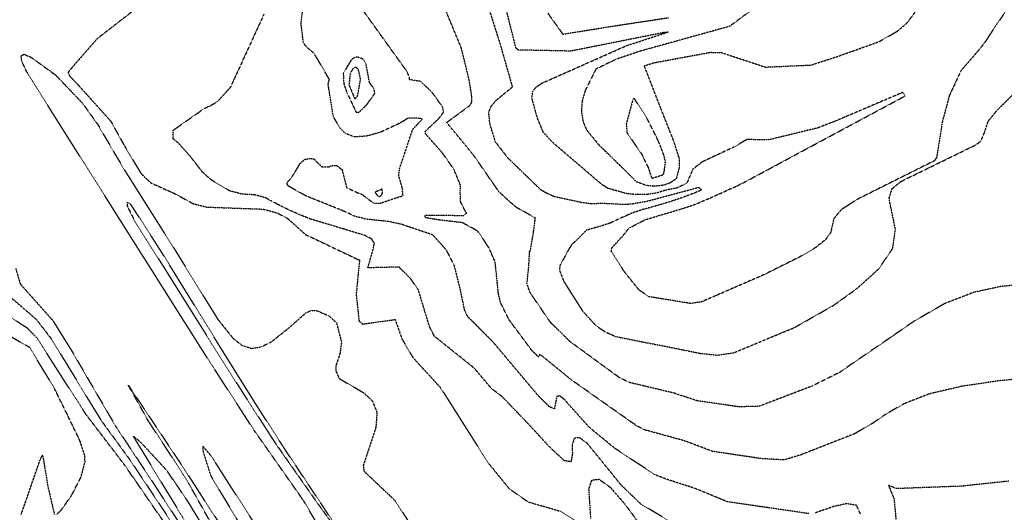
# Model space of a CAD drawing. Header units: feet. Extents: x -2779 to 2255280, y -1593 to 614924.
# Tile 94 of 113: x 2243370 to 2244033, y 596517 to 596849. Entities that reach past the tile are written whole.
import ezdxf
from ezdxf import colors
from ezdxf.entities.mleader import LeaderData, LeaderLine
from ezdxf.math import Vec2, Vec3

# ---------------------------------------------------------------- set-up
doc = ezdxf.new("R2010")
doc.units = ezdxf.units.FT
doc.header["$MEASUREMENT"] = 0
doc.linetypes.add('OhDOT_USTN3', pattern=[0.22, 0.165, -0.055])
for name, color, linetype in [('0_aerial', 7, 'Continuous'), ('DT_X_Contour_Major', 132, 'OhDOT_USTN3'), ('DT_X_Contour_Minor', 136, 'OhDOT_USTN3'), ('SH_TEXT_DR_Junction_Labels_North System', 7, 'Continuous')]:
    doc.layers.add(name, color=color, linetype=linetype)
doc.styles.add('Slanted-Normal', font='font31.shx', dxfattribs={"height": 0.14})
picture_1 = doc.add_image_def('image1.sid', size_in_pixel=(17786, 6468))

# ---------------------------------------------------------------- blocks, each defined once
blk = doc.blocks.new('_Dot')
at = {"color": 0, "linetype": 'ByBlock', "lineweight": -2}
blk.add_line((-0.5, 0), (-1, 0), dxfattribs=at)
at = {"color": 0, "linetype": 'ByBlock', "const_width": 0.5}
blk.add_lwpolyline([(-0.25, 0, 1), (0.25, 0, 1)], format="xyb", close=True, dxfattribs=at)

msp = doc.modelspace()

# ---------------------------------------------------------------- linework, layer by layer
at = {"layer": 'DT_X_Contour_Major'}
msp.add_lwpolyline([(2244085.95, 596611.25), (2244029.01, 596605.86), (2244004.76, 596602.26), (2243982.78, 596597.16), (2243965.81, 596590.57), (2243953.49, 596583.57), (2243944.69, 596577.5), (2243932.19, 596570.22), (2243895.75, 596555.97), (2243884.68, 596552.64), (2243869.03, 596553.55), (2243836.51, 596558.43), (2243817.61, 596565.54), (2243790.87, 596572.88), (2243785.63, 596575.48), (2243741.29, 596606.67), (2243720.22, 596623.82), (2243719.44, 596621.87), (2243714.64, 596626.59), (2243699.39, 596647.11), (2243693.65, 596658.84), (2243692.28, 596664.83), (2243690.1, 596685.95), (2243688.09, 596690.56), (2243686.02, 596695.33), (2243678.27, 596706.81), (2243667.99, 596712.38), (2243663.2, 596712.9), (2243658.57, 596713.46), (2243653.42, 596714.03), (2243648.34, 596714.81), (2243643.04, 596715.78), (2243642.81, 596717.51), (2243647.74, 596717.36), (2243653.19, 596717.36), (2243668.96, 596717.29), (2243670.88, 596718.53), (2243670.39, 596719.39), (2243666.73, 596726.64), (2243666.62, 596733.85), (2243666.72, 596737.64), (2243662.3, 596748.35), (2243654.4, 596759.55), (2243643.2, 596772.19), (2243643.07, 596773.9), (2243651.99, 596782.37), (2243655.29, 596786.57), (2243654.82, 596790.11), (2243647.66, 596800.08), (2243639.92, 596807.5), (2243632.5, 596808.65), (2243632.38, 596810.22), (2243630.59, 596814.32), (2243599.52, 596857.52)], dxfattribs=at)
at = {"layer": 'DT_X_Contour_Minor'}
for points in [[(2243674.72, 596891.85), (2243693.48, 596832.47), (2243701.72, 596803.64), (2243690.66, 596794.62), (2243687.2, 596790.54), (2243685.65, 596786.69), (2243686.28, 596779.45), (2243690.05, 596767.07), (2243698.57, 596756.01), (2243720.49, 596734.88), (2243724.24, 596732.62), (2243729.6, 596730.15), (2243748.33, 596726.06), (2243755.28, 596725.22), (2243762.21, 596725.52), (2243777.15, 596724.75), (2243782.37, 596725.11), (2243786.54, 596725.89), (2243791.8, 596726.69), (2243827.25, 596736.15), (2243829.18, 596734.33), (2243824.32, 596732.33), (2243817.13, 596729.59), (2243809.57, 596727.02), (2243804.16, 596725.37), (2243796.91, 596723.2), (2243790.05, 596721.36), (2243781.89, 596718.72), (2243768.92, 596712.7), (2243767.41, 596712.02), (2243760.8, 596709.89), (2243757.76, 596709.06), (2243751.62, 596707.3), (2243743.23, 596698.97), (2243741.71, 596697.68), (2243740.12, 596695.2), (2243733.82, 596683.54), (2243733.41, 596680.49), (2243736.4, 596672.67), (2243749.22, 596652.59), (2243757.88, 596643.24), (2243763.87, 596639.07), (2243771.29, 596635.76), (2243789.13, 596632.18), (2243807.12, 596628.7), (2243828.03, 596624.43), (2243839.77, 596623.21), (2243851.09, 596624.88), (2243892.02, 596641.91), (2243918.15, 596656.76), (2243934.01, 596668.12), (2243948.48, 596681.26), (2243957.85, 596694.91), (2243959.78, 596707.9), (2243955.46, 596728.61), (2243957.45, 596735.2), (2243963.6, 596740.19), (2244014.09, 596764.84), (2244017.35, 596767.36), (2244019.77, 596773.11), (2244022.26, 596780.61), (2244028.25, 596788.03), (2244053.62, 596813.19)], [(2244033.92, 596854.37), (2244027.95, 596845.87), (2244020.28, 596834.11), (2244016.29, 596829.02), (2244003.8, 596814.52), (2243996.08, 596797.79), (2243993.78, 596789.1), (2243991.46, 596780.78), (2243987.57, 596756.49), (2243986.03, 596754.07), (2243933.64, 596727.89), (2243923.11, 596720.93), (2243918.31, 596715.16), (2243916.13, 596705.74), (2243912.72, 596701), (2243906.28, 596695.83), (2243896.72, 596690.05), (2243871.64, 596677.52), (2243829.02, 596659), (2243821.8, 596657.97), (2243793.69, 596662.53), (2243787.02, 596667.07), (2243777.01, 596679.5), (2243768.35, 596692.95), (2243768.67, 596695.26), (2243774.77, 596702.07), (2243775.4, 596702.61), (2243780.29, 596708.7), (2243791.27, 596714.46), (2243794.02, 596715.22), (2243799.11, 596716.75), (2243816.45, 596721.94), (2243825.42, 596724.95), (2243829.56, 596726.72), (2243834.71, 596728.92), (2243853.14, 596737.18), (2243858.16, 596739.66), (2243893.65, 596758.76), (2243904.82, 596764.76), (2243966.34, 596797.7), (2243964.73, 596800.09), (2243919.24, 596780.71), (2243907.46, 596776.17), (2243874.19, 596768.06), (2243859.89, 596768.35), (2243858.02, 596767.48), (2243850.87, 596763.17), (2243829.94, 596753.52), (2243823.4, 596748.54), (2243819.36, 596739.27), (2243816.35, 596737.5), (2243812.26, 596735.68), (2243804.97, 596734.24), (2243798.65, 596732.3), (2243792.79, 596731.39), (2243783.85, 596731.4), (2243779.01, 596731.85), (2243766.02, 596735.51), (2243761.99, 596738.08), (2243729.13, 596766.16), (2243722.53, 596773.28), (2243718.56, 596782.84), (2243714.86, 596796.29), (2243715.57, 596800.87), (2243718, 596803.95), (2243721.62, 596806.29), (2243778.56, 596831.53), (2243806.71, 596840.73), (2243803.8, 596840.36), (2243741.03, 596827.88), (2243705.76, 596828.63), (2243704.12, 596829.89), (2243693.07, 596873.77)], [(2243813.81, 596756.67), (2243810.6, 596766.93), (2243801.96, 596788.72), (2243790.58, 596817.99), (2243797.09, 596820.05), (2243835.16, 596827.07), (2243842.37, 596826.95), (2243872.24, 596817.11), (2243902.93, 596818.52), (2243921.6, 596824.54), (2243949.1, 596834.42), (2243961.23, 596841.38), (2243967.47, 596846.72), (2243972.3, 596853.05), (2243982.26, 596871.28), (2243985.87, 596875.07), (2243990.39, 596877.09), (2243995.97, 596877.21), (2244010.27, 596873.28), (2244057.41, 596857.32)], [(2244062.71, 596672.62), (2244030.54, 596669.35), (2244012.51, 596665.45), (2243993.09, 596657.97), (2243972.5, 596646.14), (2243922.19, 596611.59), (2243903.58, 596602.33), (2243867.89, 596588.76), (2243854.4, 596588.38), (2243826.44, 596592.41), (2243810.18, 596597.74), (2243780.53, 596604.77), (2243773.53, 596608.24), (2243740.7, 596632.22), (2243727.44, 596645.21), (2243713.68, 596665.16), (2243711.52, 596671.47), (2243712.8, 596683.04), (2243713.3, 596692.78), (2243713.93, 596693.99), (2243716.03, 596706.59), (2243717.2, 596715.57), (2243704.79, 596722.45), (2243700.68, 596725.83), (2243692.61, 596733.29), (2243675.3, 596758.21), (2243657.49, 596779.84), (2243673.29, 596791.44), (2243674.31, 596793.43), (2243674.43, 596796.9), (2243672.55, 596808.82), (2243667.27, 596830.13), (2243651.29, 596868.58)], [(2243901.4, 596516.49), (2243846.57, 596524.45), (2243825.05, 596533.34), (2243805.15, 596539.8), (2243797.72, 596542.72), (2243770.81, 596560.35), (2243753.13, 596574.98), (2243736.49, 596593.62), (2243733.52, 596595.76), (2243731.64, 596595.52), (2243730.02, 596587.04), (2243726.55, 596588.5), (2243719.25, 596595.77), (2243688.17, 596632.63), (2243671.76, 596649.01), (2243669.59, 596653.18), (2243666.59, 596667.72), (2243662.66, 596683.4), (2243657.69, 596693.21), (2243655.11, 596696.41), (2243648.15, 596704.12), (2243639.39, 596707.07), (2243636.36, 596708.04), (2243627, 596711.28), (2243618.82, 596713.09), (2243603.32, 596714.72), (2243595.28, 596716.75), (2243587.99, 596720.23), (2243582.1, 596722.54), (2243576.23, 596724.95), (2243571.36, 596726.87), (2243566.69, 596728.75), (2243561.87, 596730.81), (2243550.83, 596737.02), (2243549.95, 596738.26), (2243550.12, 596739.57), (2243551.62, 596741.21), (2243554.73, 596745.43), (2243558.62, 596752.13), (2243561.68, 596754.88), (2243565.37, 596755.66), (2243568.17, 596755.24), (2243570.31, 596752.85), (2243573.53, 596749.9), (2243577.82, 596749.94), (2243580.84, 596750.93), (2243583.49, 596750.83), (2243586.98, 596747.99), (2243590.05, 596736.06), (2243597.63, 596732.45), (2243600.44, 596731.4), (2243608.42, 596725.42), (2243613.01, 596725.61), (2243621.79, 596728.56), (2243628.06, 596730.55), (2243627.55, 596735.78), (2243625.13, 596743.87), (2243625.68, 596748.67), (2243634.56, 596775.18), (2243640.93, 596781.85), (2243640.02, 596782.56), (2243631.75, 596782.87), (2243626.19, 596779.49), (2243613.53, 596773.54), (2243604.19, 596770.77), (2243595.53, 596770.07), (2243589.23, 596772.44), (2243585.18, 596776.56), (2243581.03, 596784.13), (2243577.59, 596805.59), (2243578.43, 596808.78), (2243568.24, 596826.27), (2243563.63, 596830.09), (2243560.94, 596833.35), (2243559.37, 596846.58), (2243561.77, 596866.75)], [(2243449.6, 596857.58), (2243421.93, 596836.15), (2243407.1, 596819.19), (2243402.45, 596813.67), (2243403.42, 596811.16), (2243410.39, 596803.8), (2243431.2, 596780.67), (2243440.42, 596764.02), (2243451.64, 596745.34), (2243458.21, 596739.15), (2243474.41, 596731.88), (2243486.72, 596725.15), (2243495.71, 596722.88), (2243533.79, 596721.49), (2243535.52, 596721.02), (2243543.48, 596718.87), (2243550.38, 596715.14), (2243562.34, 596704.41), (2243596.88, 596687.98), (2243598.75, 596687.25), (2243596.49, 596664.14), (2243598.4, 596646.22), (2243600.85, 596644.11), (2243622.76, 596647.15), (2243627.41, 596633.88), (2243634.74, 596621.58), (2243653.1, 596601.51), (2243685.55, 596550.52), (2243699.5, 596533.34), (2243712.26, 596524.42), (2243733.85, 596518.21), (2243749.81, 596508.07)], [(2243862.31, 596855.14), (2243848.19, 596844.62), (2243788, 596827.89), (2243771.7, 596822.43), (2243757.97, 596815.73), (2243750.62, 596800.96), (2243748.68, 596793.99), (2243748.23, 596787.1), (2243749.3, 596780.61), (2243751.73, 596774.76), (2243759.9, 596764.87), (2243780.52, 596744.73)], [(2243534.34, 596852.72), (2243511.78, 596803.53), (2243503.76, 596794.64), (2243500.38, 596792.14), (2243493.32, 596788.69)], [(2243725.64, 596853.32), (2243735.69, 596839.29), (2243770.99, 596844.96), (2243806.94, 596850.39)], [(2243576.15, 596499.53), (2243561.03, 596525.25), (2243527.75, 596572.61), (2243496.22, 596621.16), (2243481.32, 596644.78), (2243453.65, 596688.54), (2243410.38, 596756.95), (2243375.31, 596812.51), (2243371.2, 596820.93), (2243370.81, 596824.8), (2243372.75, 596825.77), (2243377.58, 596823.64), (2243393.94, 596811.84), (2243412.07, 596792.87)], [(2243593.07, 596821.79), (2243587.8, 596812.81), (2243588.13, 596805.81), (2243590.44, 596799.46), (2243596.46, 596786.73), (2243598.25, 596786.62), (2243603.66, 596791.79), (2243609.15, 596799.65), (2243608.37, 596802.65), (2243605.46, 596806.74), (2243603.12, 596819.21), (2243601.03, 596822.55), (2243597.15, 596823.96), (2243594.39, 596823.04), (2243593.07, 596821.79)], [(2243592.48, 596812.83), (2243591.6, 596805.22), (2243595.59, 596795.67), (2243597.37, 596797.53), (2243599.46, 596808.94), (2243597.97, 596815.45), (2243596.39, 596817.24), (2243594.33, 596816.13), (2243592.48, 596812.83)], [(2243804.82, 596753.44), (2243803.81, 596757.77), (2243800.03, 596767.48), (2243792.26, 596782.9), (2243783.75, 596796.19), (2243782.79, 596794.99), (2243778.43, 596778.63), (2243778.95, 596772.86), (2243789.1, 596758.01), (2243793.33, 596749.22), (2243795.63, 596742.23), (2243803.51, 596744.75), (2243804.16, 596747.68), (2243804.82, 596753.44)], [(2243412.07, 596792.87), (2243422.58, 596778.16), (2243440.19, 596748.09), (2243473.17, 596696.06), (2243503.45, 596647.06), (2243513.68, 596634.39), (2243519.53, 596629.81), (2243525.87, 596627.72), (2243532.62, 596628.78), (2243539.37, 596632.17), (2243550.93, 596641.31), (2243562.7, 596651.74), (2243566.07, 596653.18), (2243569.79, 596653.23), (2243578.27, 596649.58), (2243583.19, 596645.03), (2243586.62, 596632.07), (2243585.56, 596624.05), (2243582.91, 596616.34), (2243582.7, 596612.89), (2243585.03, 596607.45), (2243601.65, 596597.81), (2243607.36, 596592.39), (2243610.53, 596584.63), (2243609.74, 596574.46), (2243601.25, 596548.8), (2243601.69, 596545.14), (2243622.58, 596525.38), (2243631.59, 596511.43)], [(2243811.55, 596509.1), (2243788.5, 596522.74), (2243775.14, 596535.56), (2243752.09, 596563.91), (2243746.81, 596567.71), (2243743.47, 596567.27), (2243742.07, 596563.16), (2243742.12, 596556.6), (2243741.25, 596551.43), (2243736.65, 596552.15), (2243726.59, 596561.52), (2243713.83, 596575.47), (2243694.75, 596595.34), (2243687.78, 596600.53), (2243676.02, 596614.43), (2243649.15, 596635.96), (2243645.93, 596642.31), (2243638.34, 596667.16), (2243632.98, 596674.91), (2243625.29, 596682.48), (2243604.26, 596681.98), (2243607.56, 596693.13), (2243608.78, 596698.44), (2243607.01, 596701.35), (2243602.29, 596703.79), (2243587.7, 596708.25), (2243565.68, 596714.81), (2243558.23, 596717.84), (2243552.37, 596720.41), (2243546.03, 596723.46), (2243539.07, 596727.12), (2243535.3, 596729.22), (2243527.75, 596731.14), (2243519.78, 596731.57), (2243511.06, 596733.85), (2243498.26, 596741.56), (2243492.6, 596746.84), (2243489.29, 596751.17), (2243485.12, 596756.54), (2243476.89, 596765.83), (2243473.07, 596768.93), (2243473.32, 596774.66), (2243475.97, 596776.53), (2243493.32, 596788.69)], [(2243813.81, 596756.67), (2243814.09, 596755.29), (2243814.01, 596749.15), (2243812.16, 596742.03), (2243807.86, 596739.03), (2243802.93, 596737.47), (2243796.83, 596736.86), (2243791.98, 596737.41), (2243785.33, 596739.88), (2243780.52, 596744.73)], [(2243609.21, 596732.78), (2243609.73, 596732.08), (2243610.98, 596730.55), (2243611.2, 596730.35), (2243611.96, 596730.03), (2243612.09, 596730.01), (2243612.82, 596730.19), (2243613.01, 596730.33), (2243614.07, 596731.95), (2243614.26, 596732.51), (2243613.99, 596734.84), (2243613.49, 596734.85), (2243610.2, 596733.35), (2243609.21, 596732.78)], [(2243446.86, 596714.17), (2243472.22, 596673.83), (2243495.54, 596636.71), (2243515.58, 596604.94), (2243542.14, 596563.72), (2243570.19, 596523.84), (2243598.36, 596484.9), (2243578.83, 596514.25), (2243546.93, 596562.13), (2243527.04, 596593.11), (2243497.08, 596641.25), (2243467.22, 596689.67), (2243444.55, 596724.93), (2243442.32, 596726.19), (2243442.13, 596723.87), (2243446.86, 596714.17)], [(2243367.17, 596681.54), (2243370.22, 596671.07), (2243392.28, 596646.32), (2243404.49, 596626.71), (2243434.14, 596575.82), (2243455.82, 596543.13), (2243477, 596510.63)], [(2243357.2, 596667.78), (2243381.06, 596647.21), (2243391.34, 596633.83), (2243424.37, 596579.69), (2243444.33, 596552.31), (2243474.69, 596506.79)], [(2243472.38, 596502.96), (2243440.84, 596548.74), (2243414.18, 596583.67), (2243381.44, 596634.74), (2243375.21, 596641.13), (2243363.01, 596649.18)], [(2243394.84, 596516.08), (2243397.55, 596518.65), (2243404.72, 596528.65), (2243411.03, 596540.87), (2243413.83, 596551.35), (2243413.58, 596555.82), (2243410.29, 596565.79), (2243393.31, 596600.65), (2243376.6, 596628.28), (2243352.7, 596641.9)], [(2243506.02, 596497.02), (2243483.75, 596536.75), (2243472.53, 596554.38), (2243456.52, 596578.79), (2243443.01, 596602.94), (2243479.79, 596547.84), (2243515.2, 596493.03)], [(2243578.54, 596318.6), (2243583.12, 596315.58), (2243588.16, 596320.77), (2243589.01, 596322.74), (2243587.89, 596327.82), (2243568.62, 596358.59), (2243545.37, 596403.7), (2243520.02, 596451.31), (2243498.34, 596499.6), (2243483.56, 596524.04), (2243468.75, 596545.73), (2243451.43, 596564.45), (2243446.22, 596568.69), (2243479.31, 596514.46), (2243490.2, 596494.14), (2243507.18, 596442.48), (2243518.13, 596417.18), (2243536.22, 596384.1), (2243543.23, 596365.11), (2243560.72, 596333.52), (2243569.06, 596322.46), (2243574.4, 596319.21), (2243578.54, 596318.6)], [(2243531.12, 596504.95), (2243498.53, 596555.72), (2243493.11, 596561.93), (2243493.34, 596558.29), (2243498.56, 596541.85), (2243525.47, 596497.11)], [(2243370.84, 596515.96), (2243383.45, 596552.4), (2243385.26, 596555.96), (2243388.92, 596534.17), (2243393.24, 596515.81)], [(2243754.6, 596513.29), (2243753.29, 596533.12), (2243755.31, 596539.03), (2243760.11, 596539.66), (2243767.69, 596534.2), (2243777.69, 596522.67), (2243802.76, 596488.7)], [(2244036.16, 596538.39), (2244004.45, 596534.96), (2243960.42, 596533.33), (2243955.11, 596535.56), (2243958.82, 596526.59), (2243962.67, 596485.25)], [(2243936.16, 596516.33), (2243933.6, 596522.05), (2243926.84, 596523.2), (2243918.04, 596521.24), (2243905.44, 596516.85)]]:
    msp.add_lwpolyline(points, dxfattribs=at)

# ---------------------------------------------------------------- pictures from other files: only their frames are drawn
at = {"layer": '0_aerial'}
image = msp.add_image(picture_1, insert=(2243173.45, 594670.71), size_in_units=(8711.37, 3167.95), dxfattribs=dict(at, fade=50))
image.dxf.flags = 7

# ---------------------------------------------------------------- next in the draw order: leaders
at = {"layer": 'SH_TEXT_DR_Junction_Labels_North System'}
ml = msp.add_multileader_mtext('Standard', dxfattribs=at)
ml.set_content('110\\PA=2.96 Ac\\PC=0.3\\PTc=44 MIN.', color=256, style='Slanted-Normal')
ml.set_leader_properties()
ml.set_arrow_properties(name='DOT')
ml.build(insert=Vec2(0, 0))
ml.multileader.update_dxf_attribs({"has_text_frame": 1, "dogleg_length": 0.12, "arrow_head_size": 10, "scale": 50})
ctx = ml.context
ctx.base_point, ctx.scale, ctx.char_height, ctx.arrow_head_size, ctx.landing_gap_size, ctx.plane_origin = Vec3(2254655.8, 596678.35, -1057.09), 50, 6, 10, 2.5, Vec3(2254702.55, 596730.17, -1057.09)
ctx.text_align_type = 2
notes = []
notes.append((ctx, [(0, (0, 0, 0), (0, 0), (1, 0), 1, [])]))
ctx.mtext.insert, ctx.mtext.alignment, ctx.mtext.flow_direction = Vec3(2254705.92, 596681.35, -1057.09), 3, 5
ctx.mtext.has_bg_fill, ctx.mtext.bg_color, ctx.mtext.bg_scale_factor, ctx.mtext.bg_transparency, ctx.mtext.use_window_bg_color = 1, -1027028792, 1.5, 0, 1
for ctx, leaders in notes:
    for number, flags, end, landing, length, lines in leaders:
        leader = LeaderData()
        leader.index, (leader.has_last_leader_line, leader.has_dogleg_vector, leader.attachment_direction) = number, flags
        leader.last_leader_point, leader.dogleg_vector, leader.dogleg_length = Vec3(end), Vec3(landing), length
        for number, points, colour, breaks in lines:
            line = LeaderLine()
            line.index, line.vertices, line.color, line.breaks = number, Vec3.list(points), colors.encode_raw_color(colour), breaks
            leader.lines.append(line)
        ctx.leaders.append(leader)

# ---------------------------------------------------------------- next in the draw order: leaders
ml = msp.add_multileader_mtext('Standard', dxfattribs=at)
ml.set_content('112\\PA=1.17 Ac\\PC=0.3\\PTc=39 MIN.', color=256, style='Slanted-Normal')
ml.set_leader_properties()
ml.set_arrow_properties(name='DOT')
ml.build(insert=Vec2(0, 0))
ml.multileader.update_dxf_attribs({"has_text_frame": 1, "dogleg_length": 0.12, "arrow_head_size": 10, "scale": 50})
ctx = ml.context
ctx.base_point, ctx.scale, ctx.char_height, ctx.arrow_head_size, ctx.landing_gap_size, ctx.plane_origin = Vec3(2254523.56, 596784.12, -1057.09), 50, 6, 10, 2.5, Vec3(2254504.31, 596828.68, -1057.09)
ctx.text_align_type = 2
notes = []
notes.append((ctx, [(0, (0, 0, 0), (0, 0), (1, 0), 1, [])]))
ctx.mtext.insert, ctx.mtext.alignment, ctx.mtext.flow_direction = Vec3(2254573.77, 596787.12, -1057.09), 3, 5
ctx.mtext.has_bg_fill, ctx.mtext.bg_color, ctx.mtext.bg_scale_factor, ctx.mtext.bg_transparency, ctx.mtext.use_window_bg_color = 1, -1027028792, 1.5, 0, 1
for ctx, leaders in notes:
    for number, flags, end, landing, length, lines in leaders:
        leader = LeaderData()
        leader.index, (leader.has_last_leader_line, leader.has_dogleg_vector, leader.attachment_direction) = number, flags
        leader.last_leader_point, leader.dogleg_vector, leader.dogleg_length = Vec3(end), Vec3(landing), length
        for number, points, colour, breaks in lines:
            line = LeaderLine()
            line.index, line.vertices, line.color, line.breaks = number, Vec3.list(points), colors.encode_raw_color(colour), breaks
            leader.lines.append(line)
        ctx.leaders.append(leader)

# ---------------------------------------------------------------- next in the draw order: leaders
ml = msp.add_multileader_mtext('Standard', dxfattribs=at)
ml.set_content('115\\PA=1.21 Ac\\PC=0.3\\PTc=41 MIN.', color=256, style='Slanted-Normal')
ml.set_leader_properties()
ml.set_arrow_properties(name='DOT')
ml.build(insert=Vec2(0, 0))
ml.multileader.update_dxf_attribs({"has_text_frame": 1, "dogleg_length": 0.12, "arrow_head_size": 10, "scale": 50})
ctx = ml.context
ctx.base_point, ctx.scale, ctx.char_height, ctx.arrow_head_size, ctx.landing_gap_size, ctx.plane_origin = Vec3(2254339.31, 596816.92, -1057.09), 50, 6, 10, 2.5, Vec3(2254377.33, 596861.48, -1057.09)
ctx.text_align_type = 2
notes = []
notes.append((ctx, [(0, (0, 0, 0), (0, 0), (1, 0), 1, [])]))
ctx.mtext.insert, ctx.mtext.alignment, ctx.mtext.flow_direction = Vec3(2254387, 596819.92, -1057.09), 3, 5
ctx.mtext.has_bg_fill, ctx.mtext.bg_color, ctx.mtext.bg_scale_factor, ctx.mtext.bg_transparency, ctx.mtext.use_window_bg_color = 1, -1027028792, 1.5, 0, 1
for ctx, leaders in notes:
    for number, flags, end, landing, length, lines in leaders:
        leader = LeaderData()
        leader.index, (leader.has_last_leader_line, leader.has_dogleg_vector, leader.attachment_direction) = number, flags
        leader.last_leader_point, leader.dogleg_vector, leader.dogleg_length = Vec3(end), Vec3(landing), length
        for number, points, colour, breaks in lines:
            line = LeaderLine()
            line.index, line.vertices, line.color, line.breaks = number, Vec3.list(points), colors.encode_raw_color(colour), breaks
            leader.lines.append(line)
        ctx.leaders.append(leader)

# ---------------------------------------------------------------- next in the draw order: leaders
ml = msp.add_multileader_mtext('Standard', dxfattribs=at)
ml.set_content('110\\PA=2.96 Ac\\PC=0.3\\PTc=44 MIN.', color=256, style='Slanted-Normal')
ml.set_leader_properties()
ml.set_arrow_properties(name='DOT')
ml.build(insert=Vec2(0, 0))
ml.multileader.update_dxf_attribs({"has_text_frame": 1, "dogleg_length": 0.12, "arrow_head_size": 10, "scale": 50})
ctx = ml.context
ctx.base_point, ctx.scale, ctx.char_height, ctx.arrow_head_size, ctx.landing_gap_size, ctx.plane_origin = Vec3(2246032.45, 596675.81), 50, 6, 10, 2.5, Vec3(2246079.21, 596727.63)
ctx.text_align_type = 2
notes = []
notes.append((ctx, [(0, (0, 0, 0), (0, 0), (1, 0), 1, [])]))
ctx.mtext.insert, ctx.mtext.alignment, ctx.mtext.flow_direction = Vec3(2246082.57, 596678.81), 3, 5
ctx.mtext.has_bg_fill, ctx.mtext.bg_color, ctx.mtext.bg_scale_factor, ctx.mtext.bg_transparency, ctx.mtext.use_window_bg_color = 1, -1027028792, 1.5, 0, 1
for ctx, leaders in notes:
    for number, flags, end, landing, length, lines in leaders:
        leader = LeaderData()
        leader.index, (leader.has_last_leader_line, leader.has_dogleg_vector, leader.attachment_direction) = number, flags
        leader.last_leader_point, leader.dogleg_vector, leader.dogleg_length = Vec3(end), Vec3(landing), length
        for number, points, colour, breaks in lines:
            line = LeaderLine()
            line.index, line.vertices, line.color, line.breaks = number, Vec3.list(points), colors.encode_raw_color(colour), breaks
            leader.lines.append(line)
        ctx.leaders.append(leader)

# ---------------------------------------------------------------- next in the draw order: leaders
ml = msp.add_multileader_mtext('Standard', dxfattribs=at)
ml.set_content('112\\PA=1.17 Ac\\PC=0.3\\PTc=39 MIN.', color=256, style='Slanted-Normal')
ml.set_leader_properties()
ml.set_arrow_properties(name='DOT')
ml.build(insert=Vec2(0, 0))
ml.multileader.update_dxf_attribs({"has_text_frame": 1, "dogleg_length": 0.12, "arrow_head_size": 10, "scale": 50})
ctx = ml.context
ctx.base_point, ctx.scale, ctx.char_height, ctx.arrow_head_size, ctx.landing_gap_size, ctx.plane_origin = Vec3(2245900.21, 596781.58), 50, 6, 10, 2.5, Vec3(2245880.97, 596826.14)
ctx.text_align_type = 2
notes = []
notes.append((ctx, [(0, (0, 0, 0), (0, 0), (1, 0), 1, [])]))
ctx.mtext.insert, ctx.mtext.alignment, ctx.mtext.flow_direction = Vec3(2245950.43, 596784.58), 3, 5
ctx.mtext.has_bg_fill, ctx.mtext.bg_color, ctx.mtext.bg_scale_factor, ctx.mtext.bg_transparency, ctx.mtext.use_window_bg_color = 1, -1027028792, 1.5, 0, 1
for ctx, leaders in notes:
    for number, flags, end, landing, length, lines in leaders:
        leader = LeaderData()
        leader.index, (leader.has_last_leader_line, leader.has_dogleg_vector, leader.attachment_direction) = number, flags
        leader.last_leader_point, leader.dogleg_vector, leader.dogleg_length = Vec3(end), Vec3(landing), length
        for number, points, colour, breaks in lines:
            line = LeaderLine()
            line.index, line.vertices, line.color, line.breaks = number, Vec3.list(points), colors.encode_raw_color(colour), breaks
            leader.lines.append(line)
        ctx.leaders.append(leader)

# ---------------------------------------------------------------- next in the draw order: leaders
ml = msp.add_multileader_mtext('Standard', dxfattribs=at)
ml.set_content('115\\PA=1.21 Ac\\PC=0.3\\PTc=41 MIN.', color=256, style='Slanted-Normal')
ml.set_leader_properties()
ml.set_arrow_properties(name='DOT')
ml.build(insert=Vec2(0, 0))
ml.multileader.update_dxf_attribs({"has_text_frame": 1, "dogleg_length": 0.12, "arrow_head_size": 10, "scale": 50})
ctx = ml.context
ctx.base_point, ctx.scale, ctx.char_height, ctx.arrow_head_size, ctx.landing_gap_size, ctx.plane_origin = Vec3(2245715.97, 596814.38), 50, 6, 10, 2.5, Vec3(2245753.99, 596858.95)
ctx.text_align_type = 2
notes = []
notes.append((ctx, [(0, (0, 0, 0), (0, 0), (1, 0), 1, [])]))
ctx.mtext.insert, ctx.mtext.alignment, ctx.mtext.flow_direction = Vec3(2245763.66, 596817.38), 3, 5
ctx.mtext.has_bg_fill, ctx.mtext.bg_color, ctx.mtext.bg_scale_factor, ctx.mtext.bg_transparency, ctx.mtext.use_window_bg_color = 1, -1027028792, 1.5, 0, 1
for ctx, leaders in notes:
    for number, flags, end, landing, length, lines in leaders:
        leader = LeaderData()
        leader.index, (leader.has_last_leader_line, leader.has_dogleg_vector, leader.attachment_direction) = number, flags
        leader.last_leader_point, leader.dogleg_vector, leader.dogleg_length = Vec3(end), Vec3(landing), length
        for number, points, colour, breaks in lines:
            line = LeaderLine()
            line.index, line.vertices, line.color, line.breaks = number, Vec3.list(points), colors.encode_raw_color(colour), breaks
            leader.lines.append(line)
        ctx.leaders.append(leader)

doc.saveas('drawing.dxf')
